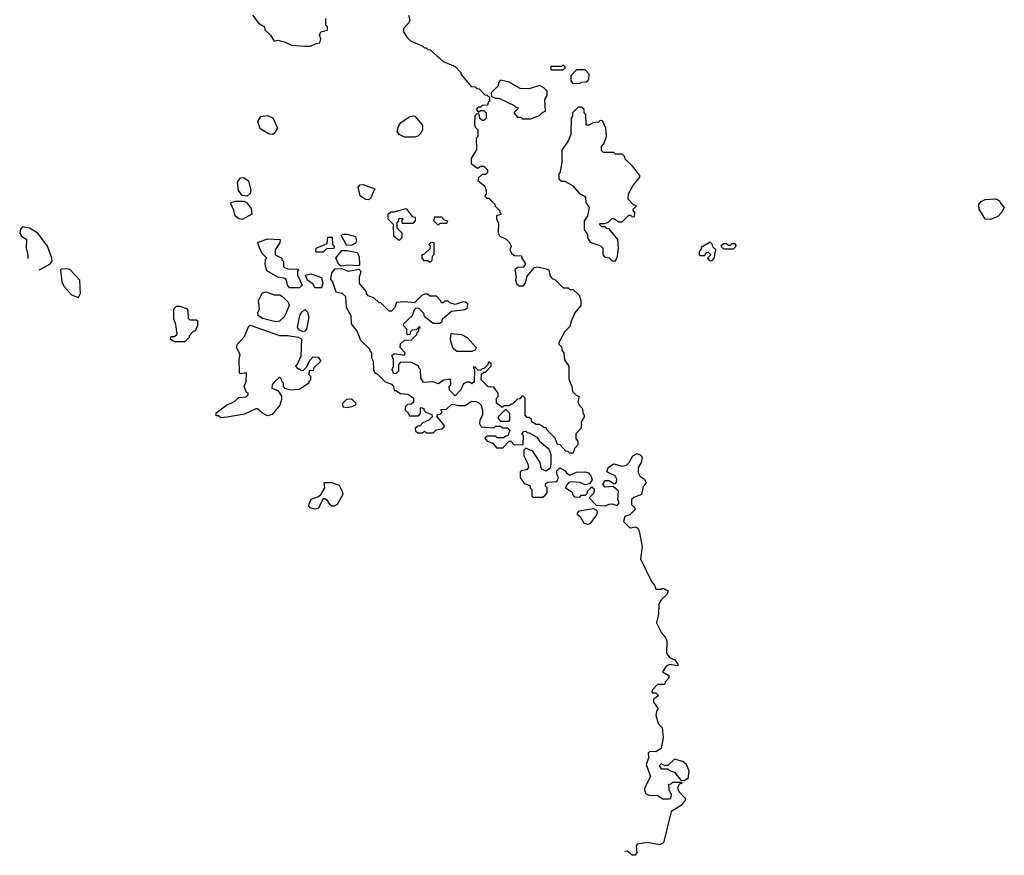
# Model space of a CAD drawing. Extents: x 1793424 to 1900092, y 321114 to 470632.
# Tile 98 of 256: x 1852648 to 1858478, y 325648 to 330598. Entities that reach past the tile are written whole.
import ezdxf

# ---------------------------------------------------------------- set-up
doc = ezdxf.new("R2010")
doc.units = 0

msp = doc.modelspace()

# ---------------------------------------------------------------- linework, layer by layer
at = {"layer": '0CON05XD'}
for points in [[(1854026.7, 330625), (1854062.5, 330575), (1854095, 330557.5), (1854100, 330535), (1854132.5, 330505), (1854155, 330470), (1854175, 330476.7), (1854220, 330465), (1854257, 330447), (1854335, 330440), (1854369.3, 330440.7), (1854403, 330457), (1854425, 330460), (1854430, 330485), (1854422.5, 330505), (1854430, 330525), (1854470, 330535), (1854470, 330555), (1854460, 330565), (1854460, 330605)], [(1854950, 330625), (1854957.5, 330595), (1854951.7, 330578.3), (1854920, 330545), (1854920, 330525), (1854941.7, 330491.7), (1854961.7, 330471.7), (1855035, 330440), (1855045, 330430), (1855055, 330430), (1855065, 330420), (1855078.3, 330418.3), (1855155, 330350), (1855225, 330320), (1855260, 330285), (1855260, 330275), (1855321.7, 330201.7), (1855345, 330200), (1855355, 330190), (1855368.3, 330188.3), (1855401.7, 330151.7), (1855415, 330150), (1855428.3, 330138.3), (1855430, 330115), (1855421.7, 330108.3), (1855418.3, 330091.7), (1855385, 330090), (1855375, 330080), (1855361.7, 330078.3), (1855350, 330065), (1855365, 330050), (1855375, 330060), (1855395, 330060), (1855410, 330045), (1855410, 330015), (1855395, 330000), (1855385, 330000), (1855371.7, 330011.7), (1855368.3, 330038.3), (1855355, 330040), (1855343, 330027), (1855340, 329975), (1855345, 329960), (1855360, 329945), (1855360, 329905), (1855350, 329895), (1855351.7, 329828.3), (1855320, 329775), (1855320, 329745), (1855355, 329720), (1855365, 329720), (1855375, 329730), (1855395, 329730), (1855418.3, 329708.3), (1855418.3, 329691.7), (1855405, 329680), (1855385, 329680), (1855365, 329660), (1855360, 329645), (1855401.7, 329611.7), (1855410, 329585), (1855410, 329565), (1855401.7, 329551.7), (1855415, 329540), (1855425, 329540), (1855460, 329505), (1855463, 329493), (1855490, 329465), (1855490, 329455), (1855500, 329445), (1855470, 329435), (1855470, 329415), (1855482.5, 329395), (1855480, 329335), (1855490, 329315), (1855528.3, 329298.3), (1855548.3, 329278.3), (1855557.5, 329255), (1855550, 329235), (1855560, 329215), (1855575, 329200), (1855618.3, 329198.3), (1855620, 329185), (1855640, 329155), (1855640, 329145), (1855628.3, 329131.7), (1855595, 329130), (1855580, 329115), (1855587.5, 329075), (1855582.5, 329055), (1855590, 329035), (1855605, 329020), (1855628.3, 329021.7), (1855640, 329035), (1855651.7, 329078.3), (1855695, 329130), (1855715, 329132.5), (1855765, 329122.5), (1855780, 329115), (1855788.3, 329078.3), (1855801.7, 329061.7), (1855815, 329060), (1855865, 329010), (1855895, 329010), (1855905, 329000), (1855925, 329000), (1855960, 328965), (1855970, 328935), (1855970, 328905), (1855935, 328860), (1855910, 328805), (1855905, 328780), (1855875, 328750), (1855840, 328685), (1855840, 328675), (1855855, 328660), (1855860, 328635), (1855870, 328625), (1855873, 328583), (1855900, 328545), (1855898.3, 328468.3), (1855917.5, 328425), (1855920, 328395), (1855940, 328375), (1855960, 328365), (1855953, 328333), (1855960, 328315), (1855977, 328297), (1855983, 328263), (1855990, 328255), (1855990, 328245), (1855972.5, 328215), (1855971.7, 328178.3), (1855940, 328145), (1855940, 328115), (1855951.7, 328101.7), (1855951.7, 328078.3), (1855933, 328057), (1855925, 328030), (1855905, 328030), (1855895, 328040), (1855881.7, 328041.7), (1855848.3, 328078.3), (1855831.7, 328081.7), (1855818.3, 328118.3), (1855770, 328165), (1855765, 328180), (1855755, 328180), (1855725, 328200), (1855705, 328200), (1855680, 328215)], [(1855865, 330300), (1855880, 330315), (1855865, 330330), (1855855, 330320), (1855795, 330320), (1855790, 330315), (1855795, 330300), (1855865, 330300)], [(1855965, 330220), (1855972.5, 330227.5), (1856005, 330230), (1856017, 330243), (1856020, 330275), (1855995, 330300), (1855945, 330300), (1855910, 330265), (1855910, 330235), (1855921.7, 330221.7), (1855965, 330220)], [(1855675, 330010), (1855725, 330030), (1855745, 330050), (1855760, 330055), (1855757.5, 330125), (1855771.7, 330148.3), (1855770, 330175), (1855750, 330195), (1855725, 330207.5), (1855665, 330188.8), (1855610.7, 330190.7), (1855545, 330227.5), (1855495, 330240), (1855482.5, 330225), (1855480, 330205), (1855440, 330165), (1855441.7, 330141.7), (1855465, 330132.5), (1855485, 330132.5), (1855575, 330090), (1855585, 330080), (1855595, 330080), (1855598.3, 330071.7), (1855572.5, 330045), (1855595, 330020), (1855615, 330020), (1855625, 330010), (1855675, 330010)], [(1856175, 329170), (1856187, 329197), (1856192.5, 329245), (1856190, 329295), (1856138.3, 329358.3), (1856125, 329360), (1856115, 329370), (1856095, 329370), (1856080, 329385), (1856085, 329390), (1856115, 329390), (1856135, 329400), (1856155, 329420), (1856165, 329420), (1856195, 329400), (1856215, 329400), (1856255, 329440), (1856265, 329440), (1856275, 329430), (1856288.3, 329431.7), (1856290, 329455), (1856281.7, 329461.7), (1856280, 329475), (1856300, 329495), (1856281.7, 329501.7), (1856250, 329535), (1856252.5, 329565), (1856277, 329613), (1856320, 329665), (1856320, 329675), (1856278.3, 329728.3), (1856231.7, 329771.7), (1856230, 329785), (1856215, 329800), (1856175, 329800), (1856165, 329810), (1856105, 329810), (1856091.7, 329821.7), (1856093, 329847), (1856107, 329863), (1856122.5, 329905), (1856117.5, 329955), (1856098.3, 329998.3), (1856085, 330000), (1856075, 329990), (1856043, 329987), (1856017, 329973), (1856001.7, 329971.7), (1856000, 330035), (1855990, 330045), (1855990, 330065), (1855975, 330080), (1855955, 330080), (1855920, 330045), (1855920, 330025), (1855912.5, 330015), (1855911.7, 329918.3), (1855895, 329880), (1855857.5, 329825), (1855856.7, 329755), (1855847.5, 329695), (1855840, 329685), (1855840, 329655), (1855855, 329640), (1855875, 329640), (1855920, 329615), (1855960.7, 329570.7), (1855998.3, 329548.3), (1856000, 329515), (1856020, 329485), (1856010, 329435), (1855990, 329405), (1855990, 329355), (1856010, 329325), (1856010, 329305), (1856025, 329280), (1856087, 329257), (1856100, 329245), (1856100, 329205), (1856111.7, 329191.7), (1856137, 329187), (1856155, 329170), (1856175, 329170)], [(1854145, 329916.7), (1854121.2, 329921.2), (1854070.7, 329950.7), (1854058, 329995), (1854075, 330023.8), (1854115, 330030), (1854146.4, 330016.4), (1854173.8, 329955), (1854155, 329922.5), (1854145, 329916.7)], [(1854985, 329902.5), (1854925, 329902.5), (1854895, 329917.5), (1854883.3, 329935), (1854890, 329965), (1854905, 329987.5), (1854955, 330022.5), (1854975, 330027.5), (1854986.4, 330026.4), (1855033, 329973), (1855033, 329947), (1855022.5, 329925), (1855005, 329907.5), (1854985, 329902.5)], [(1853995, 329552.5), (1853965, 329556.7), (1853943.8, 329585), (1853936.2, 329635), (1853955, 329661.2), (1853975, 329663.3), (1854002.5, 329642.5), (1854016.7, 329585), (1854011.2, 329568.8), (1853995, 329552.5)], [(1854715, 329530), (1854695, 329532.5), (1854662.5, 329555), (1854652.5, 329605), (1854661.7, 329618.3), (1854681.7, 329621.7), (1854750, 329595), (1854727, 329543), (1854715, 329530)], [(1853965, 329413.3), (1853945, 329417.5), (1853922.5, 329435), (1853913.3, 329475), (1853897.5, 329505), (1853900, 329515), (1853925, 329522.5), (1853975, 329522.5), (1853993, 329513), (1854018.8, 329478.8), (1854022.5, 329445), (1853965, 329413.3)], [(1858395, 329414.3), (1858363.8, 329415), (1858328, 329475), (1858326.2, 329505), (1858339.5, 329520.5), (1858365, 329533.3), (1858426.4, 329536.4), (1858450, 329525), (1858455, 329510), (1858477.5, 329485), (1858461.2, 329455), (1858439.1, 329430.9), (1858395, 329414.3)], [(1854895, 329290), (1854863, 329313), (1854860, 329385), (1854830, 329415), (1854830, 329445), (1854845, 329460), (1854865, 329460), (1854935, 329480), (1854971.7, 329431.7), (1854988.3, 329428.3), (1854990, 329405), (1854975, 329390), (1854915, 329390), (1854910, 329405), (1854918.3, 329418.3), (1854895, 329420), (1854890, 329415), (1854890, 329405), (1854880, 329395), (1854880, 329365), (1854910, 329335), (1854910, 329305), (1854895, 329290)], [(1855125, 329380), (1855100, 329405), (1855105, 329430), (1855145, 329430), (1855161.7, 329411.7), (1855180, 329405), (1855175, 329390), (1855135, 329390), (1855125, 329380)], [(1852763.6, 329115.9), (1852825, 329150), (1852840, 329165), (1852837.5, 329185), (1852811.2, 329255), (1852755, 329332.5), (1852705, 329362.5), (1852665, 329370), (1852653, 329357), (1852647.5, 329335), (1852657, 329317), (1852687.5, 329295), (1852686.7, 329245), (1852696.2, 329205), (1852696.6, 329182.5)], [(1854305, 329010), (1854245, 329010), (1854232.5, 329025), (1854227.5, 329055), (1854220, 329065), (1854175, 329072.5), (1854110.5, 329110.5), (1854100, 329145), (1854103, 329177), (1854110, 329185), (1854085, 329210), (1854069.3, 329239.3), (1854057.5, 329275), (1854060.7, 329279.3), (1854115, 329300), (1854190, 329295), (1854187.5, 329275), (1854160, 329235), (1854160, 329205), (1854200, 329185), (1854200, 329175), (1854210, 329165), (1854210, 329135), (1854215, 329130), (1854235, 329122.5), (1854295, 329120), (1854300, 329115), (1854292.5, 329107.5), (1854292.5, 329085), (1854320, 329025), (1854305, 329010)], [(1854445, 329220), (1854405, 329220), (1854400, 329225), (1854402.5, 329245), (1854468.3, 329271.7), (1854471.7, 329308.3), (1854498.3, 329308.3), (1854500, 329265), (1854510, 329255), (1854508.3, 329241.7), (1854465, 329240), (1854445, 329220)], [(1854585, 329260), (1854551.7, 329318.3), (1854563, 329327), (1854585, 329327.5), (1854635, 329312.5), (1854642.5, 329285), (1854636.4, 329273.6), (1854615, 329262.5), (1854585, 329260)], [(1855075, 329160), (1855065, 329170), (1855045, 329170), (1855030, 329185), (1855030, 329205), (1855045, 329210), (1855078.3, 329241.7), (1855080, 329255), (1855070, 329265), (1855081.7, 329278.3), (1855095, 329280), (1855100, 329275), (1855100, 329205), (1855090, 329195), (1855088.3, 329171.7), (1855075, 329160)], [(1856745, 329170), (1856760, 329185), (1856770, 329235), (1856751.7, 329251.7), (1856750, 329265), (1856735, 329280), (1856681.7, 329248.3), (1856680, 329235), (1856670, 329225), (1856670, 329205), (1856675, 329200), (1856705, 329200), (1856711.7, 329218.3), (1856725, 329220), (1856740, 329205), (1856720, 329185), (1856731.7, 329171.7), (1856745, 329170)], [(1854548.3, 329138.3), (1854536.7, 329146.7), (1854520, 329185), (1854555, 329230), (1854585, 329230), (1854645, 329217.5), (1854657.5, 329195), (1854660, 329145), (1854655, 329140), (1854595, 329143.3), (1854548.3, 329138.3)], [(1856875, 329240), (1856890, 329255), (1856885, 329270), (1856865, 329270), (1856855, 329260), (1856845, 329260), (1856835, 329270), (1856815, 329270), (1856800, 329255), (1856815, 329240), (1856875, 329240)], [(1852995, 328952.5), (1853006.7, 328975), (1853004, 329055), (1852945, 329116.7), (1852925, 329122.5), (1852895, 329120), (1852890, 329115), (1852897.5, 329045), (1852909.3, 329019.3), (1852955, 328967.5), (1852995, 328952.5)], [(1855680, 328215), (1855678.3, 328228.3), (1855665, 328240), (1855651.7, 328241.7), (1855640, 328255), (1855640, 328355), (1855628.3, 328368.3), (1855621.7, 328368.3), (1855608.3, 328351.7), (1855595, 328350), (1855565, 328320), (1855555, 328320), (1855545, 328310), (1855515, 328310), (1855505, 328300), (1855470, 328325), (1855470, 328355), (1855480, 328365), (1855480, 328385), (1855455, 328420), (1855421.7, 328421.7), (1855380, 328465), (1855381.7, 328498.3), (1855395, 328510), (1855405, 328510), (1855440, 328545), (1855438.3, 328558.3), (1855425, 328570), (1855418.3, 328551.7), (1855398.3, 328531.7), (1855385, 328530), (1855375, 328520), (1855361.7, 328521.7), (1855345, 328540), (1855331.7, 328538.3), (1855340, 328525), (1855338.3, 328451.7), (1855325, 328440), (1855315, 328450), (1855295, 328450), (1855275, 328440), (1855260, 328405), (1855225, 328370), (1855193, 328403), (1855190, 328425), (1855200, 328435), (1855198.3, 328468.3), (1855158.3, 328461.7), (1855125, 328440), (1855095, 328452.5), (1855038.3, 328448.3), (1855023, 328473), (1855020, 328525), (1855010, 328535), (1855010, 328545), (1854967, 328567), (1854901.7, 328568.3), (1854890, 328555), (1854890, 328515), (1854875, 328500), (1854861.7, 328501.7), (1854852.5, 328525), (1854860, 328545), (1854860, 328585), (1854851.7, 328608.3), (1854865, 328620), (1854925, 328610), (1854930, 328625), (1854900, 328655), (1854901.7, 328678.3), (1854925, 328700), (1854968.3, 328701.7), (1854998.3, 328731.7), (1855000, 328745), (1855010, 328755), (1855010, 328770), (1855020, 328775), (1855015, 328780), (1854995, 328760), (1854971.7, 328758.3), (1854961.7, 328748.3), (1854958.3, 328731.7), (1854945, 328730), (1854940, 328735), (1854940, 328765), (1854920, 328785), (1854921.7, 328798.3), (1854972.5, 328845), (1854985, 328880), (1854995, 328890), (1855008.3, 328888.3), (1855038.3, 328858.3), (1855041.7, 328841.7), (1855095, 328800), (1855135, 328800), (1855148.3, 328811.7), (1855150, 328825), (1855205, 328870), (1855285, 328880), (1855298.3, 328891.7), (1855300, 328915), (1855285, 328924), (1855275, 328926.2), (1855225, 328910), (1855195, 328920), (1855185, 328930), (1855165, 328930), (1855155, 328920), (1855145, 328920), (1855140, 328935), (1855115, 328960), (1855075, 328960), (1855061.7, 328971.7), (1855048.3, 328971.7), (1855030, 328965), (1854985, 328920), (1854925, 328926.7), (1854878.3, 328921.7), (1854868.3, 328891.7), (1854848.3, 328871.7), (1854835, 328870), (1854785, 328920), (1854775, 328920), (1854745, 328950), (1854711.7, 328961.7), (1854700, 328975), (1854700, 328985), (1854660, 329035), (1854660, 329075), (1854670, 329105), (1854658.3, 329118.3), (1854595, 329106.7), (1854555, 329122.5), (1854511.2, 329118.8), (1854493, 329097), (1854488.3, 329058.3), (1854500, 329045), (1854520, 328985), (1854555, 328977.5), (1854577, 328957), (1854580, 328895), (1854607.5, 328845), (1854610, 328795), (1854645, 328750), (1854665, 328700), (1854720, 328645), (1854720, 328635), (1854730, 328625), (1854730, 328595), (1854740, 328575), (1854742.5, 328525), (1854750, 328505), (1854765, 328500), (1854811.7, 328451.7), (1854848.3, 328438.3), (1854860, 328425), (1854865, 328400), (1854875, 328400), (1854903, 328383), (1854945, 328380), (1854978.3, 328358.3), (1854978.3, 328331.7), (1854965, 328320), (1854943, 328317), (1854930, 328305), (1854930, 328285), (1854948.3, 328268.3), (1854955, 328250), (1855008.3, 328251.7), (1855020, 328265), (1855020, 328295), (1855025, 328300), (1855040, 328295), (1855040, 328285), (1855051.7, 328271.7), (1855088.3, 328258.3), (1855090, 328245), (1855070, 328225), (1855035, 328210), (1855018.3, 328191.7), (1855005, 328190), (1854990, 328175), (1854991.7, 328161.7), (1855005, 328150), (1855035, 328150), (1855045, 328160), (1855055, 328150), (1855095, 328150), (1855113, 328167), (1855147, 328173), (1855160, 328185), (1855160, 328195), (1855120, 328245), (1855121.7, 328258.3), (1855135, 328260), (1855148.3, 328271.7), (1855141.7, 328288.3), (1855175, 328290), (1855205, 328317.5), (1855215, 328320), (1855245, 328312.5), (1855285, 328312.5), (1855323, 328337), (1855350, 328335), (1855365, 328330), (1855380, 328315), (1855387.5, 328285), (1855387.5, 328255), (1855372.5, 328225), (1855370, 328205), (1855380, 328185), (1855455, 328180), (1855465, 328190), (1855495, 328190), (1855505, 328180), (1855535, 328180), (1855550, 328165), (1855538.3, 328131.7), (1855525, 328130), (1855515, 328120), (1855475, 328120), (1855465, 328130), (1855415, 328130), (1855401.7, 328118.3), (1855415, 328100), (1855448.3, 328088.3), (1855471.7, 328061.7), (1855508.3, 328061.7), (1855545, 328100), (1855555, 328100), (1855575, 328080), (1855628.3, 328081.7), (1855630, 328135), (1855620, 328145), (1855631.7, 328158.3), (1855645, 328160), (1855651.7, 328151.7), (1855665, 328150), (1855710, 328125), (1855725, 328100), (1855780, 328055), (1855791.7, 328021.7), (1855792.5, 327965), (1855788.3, 327941.7), (1855765, 327923.8), (1855738, 327935), (1855730, 327975), (1855685, 328042.5), (1855645, 328060), (1855632.5, 328047.5), (1855633, 328013), (1855657, 327967), (1855660, 327945), (1855648.3, 327931.7), (1855623, 327927), (1855611.7, 327918.3), (1855610, 327885), (1855635, 327850), (1855668.3, 327838.3), (1855670, 327825), (1855680, 327815), (1855680, 327775), (1855685, 327770), (1855745, 327770), (1855758.3, 327781.7), (1855770, 327795), (1855770, 327825), (1855760, 327835), (1855761.7, 327848.3), (1855775, 327857.5), (1855828.3, 327861.7), (1855837.5, 327885), (1855827.5, 327905), (1855827.5, 327925), (1855845, 327942.5), (1855875, 327927.5), (1855885, 327912.5), (1855905, 327900), (1855945, 327916.2), (1855995, 327918.8), (1856015, 327913.3), (1856030, 327895), (1856037.5, 327872.5), (1856021.7, 327848.3), (1855995, 327842.5), (1855965, 327856.2), (1855915, 327860), (1855900, 327855), (1855885, 327840), (1855880, 327825), (1855918.3, 327798.3), (1855920, 327785), (1855931.7, 327771.7), (1855965, 327770), (1855975, 327780), (1855998.3, 327781.7), (1856008.3, 327791.7), (1856010, 327805), (1856035, 327830), (1856048.3, 327818.3), (1856050, 327805), (1856045, 327790), (1856020, 327765), (1856061.7, 327721.7), (1856115, 327717.5), (1856138.3, 327728.3), (1856155, 327730), (1856185, 327720), (1856197.5, 327735), (1856190, 327755), (1856192.5, 327805), (1856161.7, 327831.7), (1856115, 327827.5), (1856100, 327845), (1856115, 327867.5), (1856135, 327867.5), (1856165, 327850), (1856175, 327850), (1856181.7, 327858.3), (1856182.5, 327875), (1856172.5, 327895), (1856125, 327920), (1856132.5, 327945), (1856165, 327966.2), (1856215, 327953.3), (1856240.7, 327959.3), (1856256.1, 327973.9), (1856277, 328013), (1856303, 328027), (1856325, 328017.5), (1856332.5, 328005), (1856326.7, 327975), (1856310, 327945), (1856310, 327915), (1856320.9, 327890.9), (1856347.5, 327875), (1856357.5, 327852.5), (1856338.3, 327831.7), (1856330, 327785), (1856283, 327767), (1856270, 327755), (1856270, 327725), (1856290, 327705), (1856290, 327695), (1856260, 327665), (1856230, 327655), (1856222.5, 327625), (1856255, 327592.5), (1856265, 327587.5), (1856295, 327592.5), (1856307.5, 327585), (1856315, 327570), (1856332.5, 327475), (1856323, 327403), (1856389.3, 327269.3), (1856407, 327247), (1856413.9, 327223.9), (1856445, 327223.8), (1856455, 327230), (1856486.2, 327215), (1856480.8, 327195), (1856447.5, 327162.5), (1856431.2, 327135), (1856430, 327075), (1856417.5, 327025), (1856447.5, 326965), (1856473.9, 326933.9), (1856478.8, 326915), (1856477.5, 326845), (1856495, 326820), (1856527.5, 326805), (1856545, 326780), (1856545, 326770), (1856495, 326777.5), (1856475, 326767.5), (1856453.3, 326735), (1856487.5, 326715), (1856492.5, 326705), (1856485, 326690), (1856470, 326675), (1856465, 326660), (1856425, 326660), (1856392.5, 326625), (1856390, 326615), (1856395, 326610), (1856415, 326610), (1856430, 326595), (1856415, 326580), (1856400, 326575), (1856400, 326555), (1856427.5, 326515), (1856418.3, 326501.7), (1856413.8, 326475), (1856427.5, 326427.5), (1856451.7, 326401.7), (1856456.7, 326345), (1856445, 326280), (1856415, 326260), (1856378.3, 326261.7), (1856368.3, 326251.7), (1856370, 326225), (1856357.5, 326185), (1856382.5, 326115), (1856347.5, 326045), (1856347.5, 326035), (1856353.6, 326013.6), (1856373.6, 326003.6), (1856425, 326002.5), (1856455, 325981.2), (1856495, 325981.2), (1856503.6, 325986.4), (1856507.5, 326005), (1856493.3, 326035), (1856491.7, 326068.3), (1856505, 326070), (1856515, 326080), (1856565, 326080), (1856570, 326075), (1856551.7, 326068.3), (1856542.5, 326045), (1856550, 326025), (1856587, 325987), (1856587.5, 325975), (1856565, 325942.5), (1856505, 325907.5), (1856459.5, 325720.5), (1856435, 325710), (1856363.6, 325723.6), (1856306.4, 325713.6), (1856297, 325703), (1856302.5, 325665), (1856291.7, 325648.3), (1856275, 325647.5), (1856245, 325672.5), (1856230.9, 325670.7)], [(1854435, 329010), (1854395, 329010), (1854385, 329030), (1854352.5, 329055), (1854340, 329085), (1854371.7, 329091.7), (1854435, 329070), (1854442.5, 329035), (1854435, 329010)], [(1854165, 328807.5), (1854085, 328827.5), (1854060, 328845), (1854058.3, 328861.7), (1854067.5, 328885), (1854061.2, 328935), (1854085, 328980), (1854106.1, 328986.1), (1854155, 328967.5), (1854187, 328967), (1854206.4, 328956.4), (1854237.5, 328925), (1854242.5, 328905), (1854225, 328860), (1854213, 328837), (1854185, 328812.5), (1854165, 328807.5)], [(1853625, 328690), (1853565, 328690), (1853540, 328705), (1853545, 328720), (1853565, 328720), (1853580, 328735), (1853571.7, 328791.7), (1853560, 328825), (1853560, 328885), (1853575, 328900), (1853595, 328900), (1853635, 328887.5), (1853642.5, 328875), (1853645, 328830), (1853655, 328820), (1853695, 328820), (1853700, 328815), (1853700, 328785), (1853686.7, 328753.3), (1853675, 328750), (1853650, 328725), (1853650, 328715), (1853625, 328690)], [(1854325, 328747.5), (1854305, 328757.5), (1854293.3, 328775), (1854306.7, 328845), (1854317.5, 328865), (1854335, 328880), (1854352.5, 328865), (1854360, 328835), (1854346.7, 328765), (1854335, 328752.5), (1854325, 328747.5)], [(1853838.3, 328238.3), (1853825, 328250), (1853811.7, 328251.7), (1853811.7, 328268.3), (1853873.9, 328316.1), (1853920, 328335), (1853945, 328360), (1853987, 328363), (1854000, 328375), (1854000, 328385), (1853990, 328390), (1853976.7, 328425), (1853987.5, 328455), (1853990, 328505), (1853955, 328500), (1853948.3, 328508.3), (1853946.7, 328585), (1853953.3, 328615), (1853931.2, 328655), (1853936.7, 328675), (1853978.3, 328721.7), (1854000, 328775), (1854013, 328787), (1854185, 328726.7), (1854235, 328726.7), (1854296.4, 328716.4), (1854316.7, 328706.7), (1854312.5, 328605), (1854288.3, 328551.7), (1854280, 328545), (1854295, 328530), (1854305, 328530), (1854315, 328520), (1854328.3, 328521.7), (1854348.3, 328541.7), (1854363, 328577), (1854385, 328600), (1854415, 328597.5), (1854430, 328575), (1854390, 328535), (1854385, 328520), (1854361.7, 328518.3), (1854360, 328495), (1854370, 328485), (1854370, 328465), (1854360, 328455), (1854360, 328445), (1854305, 328407.5), (1854253.3, 328403.3), (1854221.7, 328411.7), (1854210, 328425), (1854210, 328445), (1854201.7, 328451.7), (1854198.3, 328468.3), (1854185, 328480), (1854155, 328450), (1854142.5, 328435), (1854140, 328415), (1854175, 328400), (1854197, 328367), (1854197, 328347), (1854187.5, 328315), (1854142.2, 328257.8), (1854115, 328251.2), (1854085.8, 328265.8), (1854055, 328292.5), (1854045, 328292.5), (1853979.3, 328260.7), (1853875, 328242.5), (1853838.3, 328238.3)], [(1855325, 328632.5), (1855235, 328632.5), (1855227, 328637), (1855215, 328650), (1855202.5, 328685), (1855197.5, 328705), (1855201.7, 328738.3), (1855263, 328733), (1855297.5, 328715), (1855350, 328655), (1855345, 328640), (1855325, 328632.5)], [(1854585, 328297.5), (1854563, 328303), (1854560, 328325), (1854585, 328350), (1854611.7, 328351.7), (1854637.5, 328325), (1854636.4, 328313.6), (1854615, 328303.3), (1854585, 328297.5)], [(1855545, 328220), (1855550, 328225), (1855550, 328265), (1855525, 328290), (1855480, 328245), (1855480, 328235), (1855495, 328220), (1855545, 328220)], [(1854395, 327698), (1854367.5, 327705), (1854360, 327715), (1854360.7, 327729.3), (1854373.6, 327756.4), (1854417, 327773), (1854433.3, 327786.7), (1854453.8, 327825), (1854450, 327855), (1854496.4, 327856.4), (1854539.3, 327839.3), (1854557.5, 327805), (1854560, 327785), (1854526.7, 327725), (1854510, 327715), (1854495, 327716.7), (1854483.3, 327725), (1854469.3, 327749.3), (1854455, 327760), (1854445, 327760), (1854415, 327701.2), (1854395, 327698)], [(1856013.6, 327606.4), (1855992.5, 327612.5), (1855969.3, 327649.3), (1855950, 327665), (1855950, 327675), (1855961.7, 327688.3), (1856045, 327702.5), (1856063, 327693), (1856067.5, 327685), (1856063.3, 327665), (1856025, 327613.8), (1856013.6, 327606.4)], [(1856585, 326090), (1856595, 326100), (1856605, 326100), (1856612.5, 326145), (1856596.1, 326186.1), (1856575, 326202.5), (1856525, 326217.5), (1856485, 326180), (1856465, 326180), (1856445, 326190), (1856433, 326177), (1856445, 326160), (1856485, 326160), (1856495, 326150), (1856525, 326140), (1856561.7, 326091.7), (1856585, 326090)]]:
    msp.add_lwpolyline(points, dxfattribs=at)

doc.saveas('drawing.dxf')
